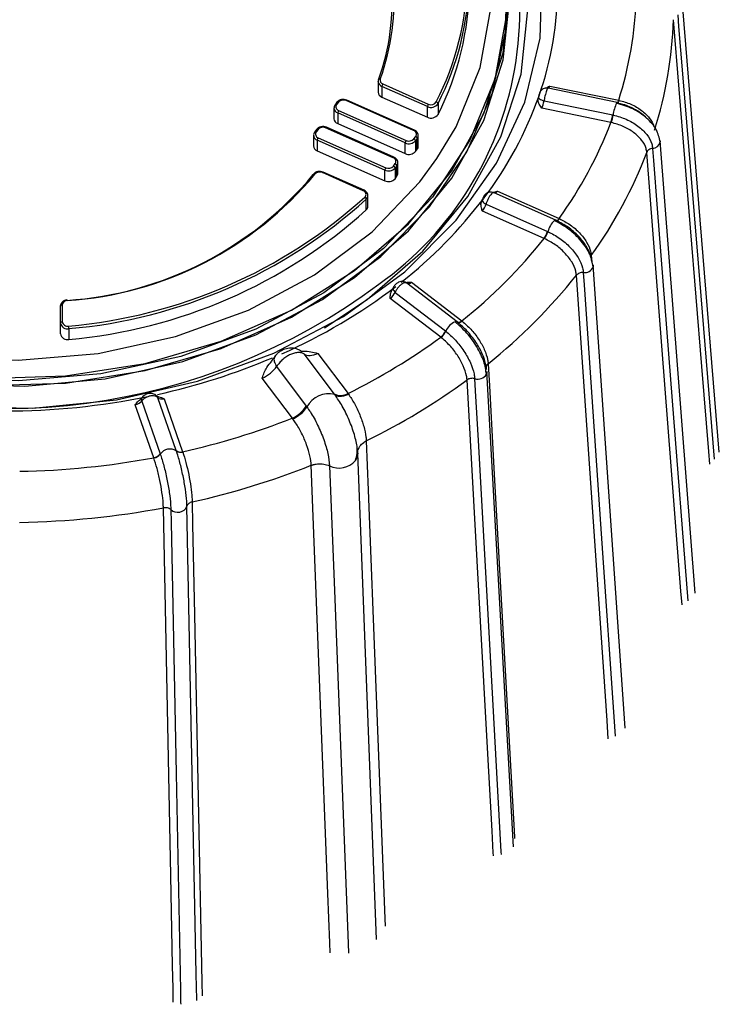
# Model space of a CAD drawing. Extents: x 5 to 297, y -3 to 205.
# Tile 23 of 35: x 108.2 to 111.96, y 157.88 to 163.18. Entities that reach past the tile are written whole.
import ezdxf

# ---------------------------------------------------------------- set-up
doc = ezdxf.new("R2010")
doc.units = 0
doc.layers.get('0').update_dxf_attribs({"linetype": 'CONTINUOUS'})

msp = doc.modelspace()

# ---------------------------------------------------------------- linework, layer by layer
at = {"color": 7, "linetype": 'CONTINUOUS'}
for p, q in [((111.9623, 160.8518), (111.7663, 163.2434)), ((110.1264, 162.8472), (110.1264, 162.7896)), ((110.1514, 162.8336), (110.396, 162.7251)), ((110.391, 162.712), (110.1464, 162.8206)), ((110.1464, 162.8206), (110.1464, 162.763)), ((111.4125, 162.7343), (111.041, 162.8108)), ((111.0495, 162.8222), (111.4208, 162.7457)), ((109.9044, 162.7351), (109.8944, 162.7218)), ((109.9124, 162.7355), (109.9024, 162.7222)), ((110.3171, 162.5826), (109.9534, 162.744)), ((110.3212, 162.5853), (109.9574, 162.7467)), ((110.1464, 162.763), (110.391, 162.6544)), ((110.4483, 162.7276), (110.4483, 162.67)), ((110.9892, 162.7651), (110.9872, 162.7554)), ((110.9899, 162.7673), (110.9892, 162.7653)), ((111.0193, 162.7428), (111.3883, 162.6668)), ((111.4208, 162.7457), (111.4225, 162.7454)), ((109.8884, 162.7043), (109.8884, 162.6467)), ((110.2721, 162.5162), (109.9084, 162.6777)), ((109.9084, 162.6777), (109.9084, 162.6201)), ((109.9134, 162.6907), (110.2771, 162.5293)), ((110.391, 162.6544), (110.391, 162.712)), ((111.379, 162.626), (111.0077, 162.7025)), ((109.9084, 162.6201), (110.2721, 162.4587)), ((111.3883, 162.6668), (111.3904, 162.6664)), ((109.7944, 162.5887), (109.7844, 162.5754)), ((109.8024, 162.5891), (109.7924, 162.5758)), ((110.2071, 162.4361), (109.8434, 162.5975)), ((110.2112, 162.4388), (109.8474, 162.6003)), ((109.7784, 162.5578), (109.7784, 162.5003)), ((110.1621, 162.3698), (109.7984, 162.5312)), ((109.7984, 162.5312), (109.7984, 162.4736)), ((109.8034, 162.5443), (110.1671, 162.3828)), ((110.2721, 162.4587), (110.2721, 162.5162)), ((110.3181, 162.5377), (110.3281, 162.5511)), ((110.3368, 162.5408), (110.3268, 162.5275)), ((110.3268, 162.5275), (110.3268, 162.4699)), ((110.3368, 162.4832), (110.3368, 162.5408)), ((110.3421, 162.4986), (110.3421, 162.5562)), ((111.8332, 160.0926), (111.6437, 162.527)), ((109.7984, 162.4736), (110.1621, 162.3122)), ((110.3268, 162.4699), (110.3368, 162.4832)), ((110.2321, 162.3522), (110.2321, 162.4097)), ((110.046, 162.2591), (109.8265, 162.3565)), ((110.05, 162.2618), (109.8306, 162.3592)), ((110.1621, 162.3122), (110.1621, 162.3698)), ((110.2081, 162.3913), (110.2181, 162.4046)), ((110.2268, 162.3944), (110.2168, 162.381)), ((110.2168, 162.381), (110.2168, 162.3235)), ((110.2268, 162.3368), (110.2268, 162.3944)), ((110.2168, 162.3235), (110.2268, 162.3368)), ((111.0827, 162.1004), (110.7497, 162.2481)), ((110.7677, 162.257), (111.1006, 162.1093)), ((110.0621, 162.1558), (110.0621, 162.2134)), ((110.071, 162.2339), (110.071, 162.2327)), ((110.071, 162.1752), (110.071, 162.2327)), ((110.6867, 162.2111), (110.6824, 162.1992)), ((111.02, 162.002), (110.6871, 162.1497)), ((110.707, 162.1869), (111.0379, 162.04)), ((111.1006, 162.1093), (111.1022, 162.1086)), ((111.0379, 162.04), (111.0397, 162.0392)), ((111.4555, 159.3665), (111.284, 161.8593)), ((110.2069, 161.7362), (110.2002, 161.7235)), ((110.2815, 161.7606), (110.2801, 161.7613)), ((110.5521, 161.5528), (110.2804, 161.7617)), ((110.3052, 161.7672), (110.577, 161.5582)), ((110.463, 161.4706), (110.1912, 161.6796)), ((110.2182, 161.712), (110.4884, 161.5043)), ((108.4161, 161.547), (108.4161, 161.6384)), ((108.4261, 161.6448), (108.4261, 161.5534)), ((108.4161, 161.4894), (108.4161, 161.547)), ((108.4617, 161.5166), (108.4617, 161.459)), ((110.5541, 161.551), (110.5532, 161.5518)), ((110.577, 161.5582), (110.5783, 161.5572)), ((110.4884, 161.5043), (110.4898, 161.5031)), ((109.8892, 161.1667), (109.7298, 161.3789)), ((109.8022, 161.3837), (109.9642, 161.168)), ((109.5798, 161.3123), (109.7392, 161.1001)), ((109.6642, 161.0349), (109.5022, 161.2506)), ((110.8537, 158.728), (110.7119, 161.2858)), ((109.0393, 160.8612), (108.9404, 161.1449)), ((108.9744, 161.1395), (109.0739, 160.8541)), ((109.8927, 161.162), (109.8892, 161.1667)), ((109.8927, 161.162), (109.8927, 161.162)), ((109.9642, 161.168), (109.9665, 161.1647)), ((108.9182, 160.822), (108.8187, 161.1075)), ((108.8539, 161.1271), (108.9528, 160.8434)), ((109.7392, 161.1001), (109.7427, 161.0954)), ((109.7427, 161.0954), (109.7427, 161.0954)), ((109.6667, 161.0316), (109.6642, 161.0349)), ((110.0621, 160.9126), (110.0621, 160.9126)), ((108.9528, 160.8434), (108.9533, 160.8418)), ((109.0398, 160.8596), (109.0393, 160.8612)), ((109.0739, 160.8541), (109.0743, 160.8527)), ((109.7664, 160.7814), (109.7664, 160.7814))]:
    msp.add_line(p, q, dxfattribs=at)
at = {"color": 8, "linetype": 'CONTINUOUS'}
for p, q in [((111.2734, 161.911), (111.2757, 161.8771)), ((110.1179, 158.2286), (110.0162, 160.8461))]:
    msp.add_line(p, q, dxfattribs=at)
at = {"color": 8, "linetype": 'CONTINUOUS', "flags": 128}
for points in [[(110.4428, 162.4318), (110.5461, 162.6036), (110.6754, 162.9214), (110.7349, 163.2512), (110.723, 163.584), (110.6399, 163.9108), (110.488, 164.2226), (110.2714, 164.511), (109.9961, 164.768), (109.6694, 164.9867), (109.3004, 165.161), (108.8991, 165.2863), (108.4764, 165.3592), (108.0439, 165.3775), (107.6133, 165.3409), (107.1965, 165.2503), (106.8048, 165.1082)], [(109.8372, 161.5213), (110.0667, 161.6733), (110.3672, 161.9341), (110.6094, 162.2285), (110.787, 162.5489), (110.8954, 162.8871), (110.9319, 163.2343), (110.8954, 163.5815), (110.787, 163.9197), (110.6094, 164.2401), (110.4079, 164.4918)], [(110.8164, 163.4), (110.8147, 163.1984), (110.7534, 162.8585), (110.6202, 162.5311), (110.4186, 162.2249), (110.1542, 161.9485), (109.8343, 161.7092), (109.4675, 161.5137), (109.0638, 161.3673), (108.6343, 161.2739), (108.1906, 161.2361), (107.7449, 161.255), (107.3093, 161.3301), (106.8958, 161.4592), (106.5155, 161.6389), (106.1789, 161.8642), (105.8951, 162.1291), (105.6719, 162.4262), (105.5154, 162.7476), (105.4298, 163.0843), (105.4158, 163.4)], [(111.7382, 163.2064), (111.7434, 163.1427), (111.7643, 162.8879), (111.8478, 161.8687), (111.9341, 160.8151)], [(111.9115, 160.7882), (111.9059, 160.8564), (111.8684, 161.3138), (111.7155, 163.1794)], [(109.9574, 162.7467), (109.9569, 162.7468), (109.9562, 162.7466), (109.9553, 162.746), (109.9544, 162.7451), (109.9534, 162.744)], [(110.9892, 162.7653), (110.9891, 162.7642), (110.9896, 162.7608), (110.9917, 162.7574), (110.9951, 162.7539), (110.9997, 162.7506), (111.0055, 162.7476), (111.012, 162.745), (111.0193, 162.7428)], [(111.4208, 162.7457), (111.4193, 162.7419), (111.4179, 162.7386), (111.4166, 162.7359), (111.4153, 162.7339), (111.4142, 162.7327), (111.4131, 162.7321), (111.4127, 162.7321)], [(111.4225, 162.7454), (111.4211, 162.7415), (111.4197, 162.7382), (111.4184, 162.7355), (111.4172, 162.7335), (111.4161, 162.7323), (111.4151, 162.7317), (111.4147, 162.7317)], [(109.8474, 162.6003), (109.8469, 162.6004), (109.8462, 162.6001), (109.8453, 162.5996), (109.8444, 162.5987), (109.8434, 162.5975)], [(110.3212, 162.5853), (110.3206, 162.5854), (110.3199, 162.5852), (110.319, 162.5846), (110.3181, 162.5837), (110.3171, 162.5826)], [(111.7618, 160.0298), (111.756, 160.1045), (111.7198, 160.5694), (111.5721, 162.4654)], [(111.6031, 162.487), (111.6081, 162.4222), (111.6283, 162.1633), (111.709, 161.1274), (111.7927, 160.0518)], [(110.2112, 162.4388), (110.2106, 162.4389), (110.2099, 162.4387), (110.209, 162.4382), (110.2081, 162.4373), (110.2071, 162.4361)], [(109.8265, 162.3565), (109.8275, 162.3576), (109.8285, 162.3585), (109.8293, 162.3591), (109.8301, 162.3593), (109.8306, 162.3592)], [(110.046, 162.2591), (110.047, 162.2603), (110.0479, 162.2611), (110.0488, 162.2617), (110.0495, 162.2619), (110.05, 162.2618)], [(110.6868, 162.2114), (110.6864, 162.2099), (110.6866, 162.2062), (110.6882, 162.2023), (110.6912, 162.1982), (110.6954, 162.1942), (110.7008, 162.1904), (110.707, 162.1869)], [(111.1006, 162.1093), (111.0978, 162.1059), (111.0951, 162.103), (111.0925, 162.1007), (111.0901, 162.0991), (111.0878, 162.0982), (111.0858, 162.098), (111.0853, 162.098)], [(111.1022, 162.1086), (111.0994, 162.1051), (111.0967, 162.1023), (111.0942, 162.1), (111.0917, 162.0984), (111.0895, 162.0974), (111.0876, 162.0972), (111.0861, 162.0975)], [(111.3649, 159.309), (111.3581, 159.4081), (111.3256, 159.88), (111.1932, 161.8043)], [(111.2304, 161.8189), (111.2349, 161.7532), (111.253, 161.4904), (111.3253, 160.4391), (111.402, 159.3244)], [(110.2069, 161.7362), (110.2064, 161.7346), (110.2061, 161.7305), (110.2072, 161.726), (110.2096, 161.7213), (110.2133, 161.7166), (110.2182, 161.712)], [(110.577, 161.5582), (110.5731, 161.5555), (110.5693, 161.5533), (110.5656, 161.5516), (110.5621, 161.5506), (110.5589, 161.5503), (110.5561, 161.5505), (110.5537, 161.5514), (110.5526, 161.5521)], [(110.5783, 161.5572), (110.5744, 161.5545), (110.5706, 161.5522), (110.5669, 161.5506), (110.5635, 161.5496), (110.5603, 161.5492), (110.5575, 161.5494), (110.5551, 161.5503), (110.5541, 161.551)], [(110.718, 161.3282), (110.7246, 161.2087), (110.7511, 160.731), (110.8592, 158.7823), (110.8597, 158.7731)], [(110.7467, 158.6802), (110.7466, 158.6809), (110.7458, 158.6951), (110.7392, 158.8146), (110.7127, 159.2924), (110.6046, 161.241)], [(110.6454, 161.2478), (110.6491, 161.1813), (110.6639, 160.9151), (110.723, 159.8505), (110.7867, 158.7019), (110.7875, 158.6875)], [(108.9351, 161.1536), (108.9376, 161.1504), (108.9404, 161.1449)], [(110.0621, 160.9126), (110.0725, 160.6473), (110.1138, 159.586), (110.1622, 158.3423), (110.1638, 158.3006)], [(109.8683, 158.1582), (109.8662, 158.2109), (109.8559, 158.4765), (109.8146, 159.5386), (109.7664, 160.7814)], [(109.8642, 160.7787), (109.8695, 160.6443), (109.8904, 160.1069), (109.9642, 158.2084), (109.9662, 158.1554)], [(109.0235, 157.8914), (109.0223, 157.9525), (109.022, 157.9669), (109.0195, 158.0882), (109.0098, 158.5735), (108.9703, 160.5526)], [(109.1252, 160.5845), (109.1276, 160.4632), (109.1373, 159.978), (109.1769, 157.9988), (109.1783, 157.9263)], [(109.0101, 160.5428), (109.0114, 160.4752), (109.0168, 160.2049), (109.0385, 159.1236), (109.0618, 157.9571), (109.0631, 157.8895), (109.0633, 157.8806)]]:
    msp.add_lwpolyline(points, dxfattribs=at)
at = {"color": 7, "linetype": 'CONTINUOUS', "flags": 128}
for points in [[(105.4063, 163.5048), (105.4063, 163.1685), (105.4765, 162.8365), (105.6151, 162.5175), (105.8184, 162.2198), (106.0812, 161.9509), (106.3967, 161.7179), (106.7568, 161.5269), (107.1521, 161.3827), (107.5723, 161.2892), (108.0067, 161.2486), (108.4438, 161.2622), (108.8725, 161.3294), (109.2816, 161.4487), (109.6605, 161.6168), (109.9994, 161.8295), (110.2895, 162.0813), (110.5233, 162.3655), (110.6948, 162.6749), (110.7995, 163.0014), (110.8347, 163.3366)], [(105.2228, 163.1963), (105.2821, 162.8498), (105.4113, 162.5147), (105.607, 162.1993), (105.8645, 161.9113), (106.1775, 161.6578), (106.5381, 161.4451), (106.9377, 161.2783), (107.3662, 161.1617), (107.8133, 161.098), (108.2678, 161.0888), (108.7185, 161.1344), (109.1544, 161.2337), (109.5648, 161.3841), (109.9395, 161.5821), (110.2692, 161.8226), (110.546, 162.0999), (110.7629, 162.407), (110.9147, 162.7364), (110.9976, 163.0801), (111.0095, 163.4294)], [(105.4142, 163.3709), (105.4118, 163.2837), (105.4469, 162.9502), (105.551, 162.6254), (105.7216, 162.3177), (105.9542, 162.0349), (106.2428, 161.7845), (106.5799, 161.5729), (106.9568, 161.4057), (107.3637, 161.287), (107.7902, 161.2201), (108.225, 161.2067), (108.6571, 161.247), (109.0751, 161.3401), (109.4683, 161.4835)], [(109.4683, 161.4835), (109.8264, 161.6735), (110.1403, 161.9052), (110.4018, 162.1727), (110.604, 162.4689), (110.7418, 162.7862), (110.8116, 163.1164), (110.818, 163.3709)], [(105.3975, 163.2983), (105.4063, 163.1301), (105.4765, 162.7982), (105.6151, 162.4792), (105.8184, 162.1814), (106.0812, 161.9125), (106.3967, 161.6796), (106.7568, 161.4885), (107.1521, 161.3443), (107.5723, 161.2508), (108.0067, 161.2102), (108.4438, 161.2238), (108.8725, 161.291), (109.2816, 161.4103), (109.6605, 161.5785), (109.9994, 161.7912), (110.2895, 162.0429), (110.5233, 162.3271), (110.6948, 162.6365), (110.7995, 162.9631), (110.8347, 163.2983)], [(110.1265, 162.845), (110.1265, 162.8454), (110.1264, 162.8472)], [(110.1375, 162.8598), (110.1356, 162.8601), (110.1338, 162.8601), (110.1322, 162.8599), (110.1307, 162.8594), (110.1295, 162.8587), (110.1286, 162.8578), (110.1281, 162.8567), (110.1279, 162.8555)], [(111.4125, 162.7343), (111.4121, 162.7343), (111.4098, 162.732), (111.4089, 162.7305)], [(111.4147, 162.7317), (111.4142, 162.732), (111.4135, 162.7329)], [(105.7222, 162.5388), (105.7442, 162.5018), (105.9608, 162.2135), (106.2362, 161.9565), (106.5628, 161.7378), (106.9319, 161.5634), (107.3332, 161.4381), (107.7559, 161.3653), (108.1884, 161.347), (108.6189, 161.3836), (109.0358, 161.4742), (109.4275, 161.6163), (109.7835, 161.806), (110.094, 162.0382), (110.3505, 162.3065), (110.4428, 162.4318)], [(111.6437, 162.527), (111.6437, 162.5254), (111.6436, 162.5219)], [(111.0861, 162.0975), (111.0859, 162.0977), (111.0845, 162.0988)], [(111.284, 161.8593), (111.284, 161.8587), (111.2831, 161.8496)], [(108.4161, 161.6384), (108.4163, 161.6397), (108.4169, 161.6409), (108.4178, 161.642), (108.4191, 161.643), (108.4206, 161.6438), (108.4223, 161.6443), (108.4242, 161.6447), (108.4261, 161.6448)], [(108.4161, 161.547), (108.4163, 161.5483), (108.4169, 161.5495), (108.4178, 161.5506), (108.4191, 161.5515), (108.4206, 161.5523), (108.4223, 161.5529), (108.4242, 161.5533), (108.4261, 161.5534)], [(110.7119, 161.2857), (110.7107, 161.2755), (110.709, 161.2711)], [(110.0162, 160.8461), (110.0133, 160.8257), (110.0038, 160.8071)], [(109.1502, 157.9003), (109.1501, 157.9069), (109.1488, 157.975), (109.1474, 158.0426), (109.142, 158.3129), (109.1204, 159.3942), (109.0971, 160.5607)]]:
    msp.add_lwpolyline(points, dxfattribs=at)
at = {"color": 8, "linetype": 'CONTINUOUS'}
for centre, radius, start, end in [((109.089, 163.2237), 1.7991, 305.3164, 37.8573), ((110.1573, 162.8498), 0.0312, 188.8588, 249.5134), ((109.9087, 162.7299), 0.00675, 56.4007, 129.1956), ((111.6458, 162.6271), 0.2584, 156.4126, 171.2571), ((109.9185, 162.7061), 0.0302, 183.3093, 250.4027), ((109.8987, 162.7166), 0.00675, 56.4014, 129.1916), ((109.7887, 162.5702), 0.00674, 56.3965, 129.2214), ((109.7987, 162.5835), 0.00675, 56.4007, 129.1956), ((109.8085, 162.5596), 0.0302, 183.3093, 250.4027), ((110.3167, 162.5564), 0.0254, 322.1142, 359.3285), ((111.6006, 162.5308), 0.0439, 273.2413, 348.2834), ((110.2067, 162.41), 0.0254, 322.1142, 359.3285), ((109.7819, 162.3425), 0.00673, 56.2147, 128.9991), ((110.0446, 162.2332), 0.0264, 311.6135, 359.0541), ((108.727, 163.7098), 2.4691, 308.0995, 322.8297), ((111.1614, 162.0067), 0.126, 133.3665, 165.038), ((111.2379, 161.8667), 0.0483, 261.1063, 339.32), ((108.4457, 161.6678), 0.00655, 359.1262, 31.8485), ((110.5769, 161.4673), 0.0941, 112.9463, 157.648), ((108.1832, 164.6062), 3.5253, 282.3856, 292.9552), ((110.6628, 161.2989), 0.054, 251.2914, 328.9238), ((108.8735, 161.1346), 0.021, 147.5056, 200.8994), ((109.9158, 160.8824), 0.1158, 243.5821, 319.4627)]:
    msp.add_arc(centre, radius, start, end, dxfattribs=at)
at = {"color": 7, "linetype": 'CONTINUOUS'}
for centre, radius, start, end in [((109.0973, 163.4258), 1.5082, 332.8158, 25.3404), ((109.1013, 163.4194), 1.5143, 332.8158, 25.3404), ((108.9906, 163.2776), 1.2206, 339.9849, 30.3432), ((108.9867, 163.2712), 1.2146, 339.9849, 30.3432), ((109.0854, 163.3669), 1.5307, 332.9172, 359.8257), ((109.2973, 163.365), 1.7961, 340.6509, 359.9113), ((109.4674, 163.3657), 2.0493, 342.3914, 358.1708), ((109.5467, 163.2446), 2.1698, 342.2857, 358.2765), ((110.158, 162.8539), 0.0213, 163.9057, 251.9831), ((110.1718, 162.8183), 0.0255, 143.1412, 174.9407), ((110.1561, 162.7911), 0.0297, 182.8234, 250.9971), ((109.9386, 162.7122), 0.035, 64.9916, 138.2848), ((110.4108, 162.7525), 0.0451, 243.9639, 326.3985), ((110.4164, 162.7098), 0.0255, 143.1412, 174.9407), ((110.4108, 162.7554), 0.0338, 243.9639, 326.3985), ((110.4366, 162.725), 0.012, 12.4189, 78.593), ((109.0713, 163.4488), 2.037, 322.8283, 340.534), ((109.9193, 162.7105), 0.0206, 145.175, 253.2608), ((109.9338, 162.6754), 0.0255, 143.1412, 174.9407), ((109.9185, 162.6485), 0.0302, 183.4242, 250.3963), ((110.4108, 162.6949), 0.0451, 243.9639, 326.3985), ((109.2092, 163.4619), 2.3253, 324.43, 338.9323), ((111.174, 162.6941), 0.216, 341.6403, 352.7525), ((111.172, 162.696), 0.2204, 341.3791, 352.2734), ((109.8093, 162.564), 0.0206, 145.175, 253.2608), ((109.8286, 162.5658), 0.035, 64.9916, 138.2848), ((110.3112, 162.5628), 0.0206, 325.175, 73.2608), ((109.8238, 162.529), 0.0255, 143.1412, 174.9407), ((110.2975, 162.514), 0.0255, 143.1412, 174.9407), ((110.2919, 162.5586), 0.0467, 244.9916, 318.2848), ((110.2919, 162.5611), 0.035, 244.9916, 318.2848), ((110.3133, 162.5249), 0.0137, 10.8316, 69.6139), ((110.3233, 162.5382), 0.0137, 10.8316, 69.6139), ((109.8085, 162.5021), 0.0302, 183.4242, 250.3963), ((110.2919, 162.501), 0.0467, 244.9916, 318.2848), ((110.3167, 162.4989), 0.0254, 322.1121, 359.4521), ((109.2733, 163.3465), 2.462, 324.3327, 339.0296), ((110.2012, 162.4164), 0.0206, 325.175, 73.2608), ((109.8117, 162.3247), 0.0351, 65.0098, 138.1218), ((110.1875, 162.3675), 0.0255, 143.1412, 174.9407), ((110.1819, 162.4121), 0.0467, 244.9916, 318.2848), ((110.1819, 162.4146), 0.035, 244.9916, 318.2848), ((110.2033, 162.3785), 0.0137, 10.8316, 69.6139), ((110.2133, 162.3918), 0.0137, 10.8316, 69.6139), ((108.326, 163.5514), 1.8866, 273.7995, 320.2712), ((108.3266, 163.5606), 1.8971, 273.7995, 320.2712), ((109.7804, 162.3457), 0.00343, 143.5126, 182.1836), ((110.1819, 162.3546), 0.0467, 244.9916, 318.2848), ((110.2067, 162.3524), 0.0254, 322.1121, 359.4521), ((110.0402, 162.2394), 0.0205, 313.69, 73.5671), ((108.222, 164.2553), 2.7352, 274.9973, 312.0602), ((108.2224, 164.2523), 2.7461, 274.9973, 312.0602), ((110.0465, 162.2109), 0.0158, 9.1277, 60.3654), ((108.2224, 164.1947), 2.7461, 274.9973, 312.0602), ((110.0446, 162.1756), 0.0264, 311.6135, 359.0541), ((111.0809, 162.0916), 0.00892, 78.072, 131.9083), ((110.9271, 162.0689), 0.1145, 324.2068, 345.3734), ((110.928, 162.0693), 0.1157, 323.9703, 344.9048), ((108.8076, 163.7676), 2.8306, 308.6914, 321.409), ((108.8481, 163.67), 2.9968, 308.606, 321.4944), ((108.1078, 164.4715), 3.3854, 248.6583, 306.6594), ((108.3884, 164.1471), 3.0224, 293.7864, 307.3338), ((108.4521, 161.6415), 0.0262, 89.5826, 172.7284), ((108.4533, 161.5533), 0.0377, 189.6418, 282.8049), ((108.454, 161.5581), 0.0283, 189.6418, 282.8049), ((108.3692, 161.5145), 0.0924, 1.2672, 10.0015), ((110.5448, 161.54), 0.0147, 60.2311, 108.431), ((108.4533, 161.4958), 0.0377, 189.6418, 282.8049), ((108.4451, 164.2345), 3.4222, 296.3521, 306.1326), ((110.4122, 161.5352), 0.0822, 308.2045, 337.8869), ((110.4133, 161.5349), 0.0829, 307.995, 337.4362), ((108.463, 164.1666), 3.6257, 296.1719, 306.2055), ((108.1183, 164.8988), 3.8251, 269.968, 281.5891), ((109.8595, 161.0345), 0.1317, 75.4004, 152.4622), ((109.9255, 161.232), 0.0748, 240.9147, 301.1139), ((109.5965, 161.1885), 0.1679, 293.8064, 328.2324), ((108.1856, 164.8094), 4.0537, 282.6569, 291.392), ((108.1188, 165.1202), 4.3719, 271.0216, 280.5354), ((108.9086, 160.8763), 0.0551, 280.0108, 323.2833), ((108.9092, 160.8752), 0.0553, 279.8283, 322.8802), ((109.0064, 160.8028), 0.0659, 59.5357, 143.7407), ((109.0631, 160.8895), 0.037, 229.9061, 286.9889), ((109.0634, 160.8881), 0.037, 230.3409, 287.1448), ((108.1903, 164.771), 4.2897, 282.5882, 291.5565), ((108.1189, 165.1021), 4.6285, 270.9577, 280.5994), ((109.047, 160.5834), 0.055, 227.733, 335.5433)]:
    msp.add_arc(centre, radius, start, end, dxfattribs=at)
at = {"color": 8, "linetype": 'CONTINUOUS'}
for centre, major_axis, ratio, start_param, end_param in [((111.0535, 162.847), (0.0106, 0.0387), 0.084626, 3.471469, 4.040864), ((110.7713, 162.281), (0.0185, 0.0356), 0.2384, 3.401322, 4.102613)]:
    msp.add_ellipse(centre, major_axis=major_axis, ratio=ratio, start_param=start_param, end_param=end_param, dxfattribs=at)
at = {"color": 7, "linetype": 'CONTINUOUS'}
for centre, major_axis, ratio, start_param, end_param in [((111.0118, 162.7273), (0.0106, 0.0387), 0.084626, 4.040864, 5.150425), ((110.6907, 162.1737), (0.0185, 0.0356), 0.2384, 4.102613, 5.212174), ((110.3082, 161.7905), (0.0261, 0.0304), 0.370761, 3.091356, 4.200917), ((110.1942, 161.7029), (0.0261, 0.0304), 0.370761, 4.200917, 5.310478), ((109.8074, 161.4407), (0.0825, 0.0566), 0.472694, 3.292012, 4.338517), ((109.5075, 161.3076), (0.0825, 0.0566), 0.472694, 4.338517, 5.385022), ((108.9755, 161.162), (0.0381, 0.0122), 0.537052, 3.403793, 4.513354), ((108.8197, 161.1299), (0.0381, 0.0122), 0.537052, 4.513354, 5.622914)]:
    msp.add_ellipse(centre, major_axis=major_axis, ratio=ratio, start_param=start_param, end_param=end_param, dxfattribs=at)
for points, knots in [([(110.1281, 162.8568), (110.1268, 162.853), (110.1254, 162.8489), (110.1266, 162.8449), (110.1267, 162.8446)], [0, 0, 0, 0, 0.921222, 1, 1, 1, 1]), ([(111.0409, 162.8102), (111.0378, 162.8109), (111.0305, 162.8125), (111.0195, 162.8099), (111.0099, 162.8049), (111.0031, 162.7989), (110.9984, 162.7925), (110.995, 162.786), (110.9925, 162.7791), (110.9904, 162.7717), (110.9896, 162.7671), (110.9893, 162.7653)], [0, 0, 0, 0, 0.119398, 0.280308, 0.413697, 0.525843, 0.623705, 0.714009, 0.817406, 0.928128, 1, 1, 1, 1]), ([(111.0261, 162.8106), (111.0336, 162.8145), (111.0413, 162.8186), (111.0493, 162.8221), (111.0495, 162.8222)], [0, 0, 0, 0, 0.9796686, 1, 1, 1, 1]), ([(109.9574, 162.7467), (109.9528, 162.7483), (109.9434, 162.7514), (109.9279, 162.7503), (109.9137, 162.745), (109.9074, 162.7383), (109.9044, 162.7351)], [0, 0, 0, 0, 0.246102, 0.502336, 0.763227, 1, 1, 1, 1]), ([(111.0077, 162.7025), (111.0076, 162.7026), (111.0024, 162.7096), (110.9929, 162.7229), (110.9852, 162.743), (110.9876, 162.7554), (110.9887, 162.7606)], [0, 0, 0, 0, 0.007086, 0.393088, 0.745763, 1, 1, 1, 1]), ([(111.6436, 162.5219), (111.639, 162.5438), (111.6299, 162.5875), (111.5749, 162.6509), (111.4985, 162.7033), (111.4387, 162.7215), (111.4089, 162.7305)], [0, 0, 0, 0, 0.2515653, 0.502247, 0.7518037, 1, 1, 1, 1]), ([(111.4147, 162.7307), (111.4211, 162.7296), (111.4514, 162.7245), (111.5041, 162.7013), (111.5521, 162.6722), (111.5671, 162.6535), (111.5699, 162.65)], [0, 0, 0, 0, 0.1063615, 0.5046956, 0.9067624, 1, 1, 1, 1]), ([(109.8944, 162.7218), (109.8922, 162.7184), (109.8886, 162.7129), (109.889, 162.7067), (109.8891, 162.7044)], [0, 0, 0, 0, 0.6331894, 1, 1, 1, 1]), ([(111.3808, 162.6257), (111.3808, 162.6257), (111.3802, 162.6258), (111.3796, 162.6259), (111.379, 162.626)], [0, 0, 0, 0, 0.04216, 1, 1, 1, 1]), ([(111.5721, 162.4654), (111.5711, 162.4724), (111.5679, 162.4941), (111.547, 162.532), (111.5036, 162.5735), (111.446, 162.6077), (111.4026, 162.6197), (111.3808, 162.6257)], [0, 0, 0, 0, 0.106017, 0.329449, 0.552934, 0.776462, 1, 1, 1, 1]), ([(111.3904, 162.6664), (111.4145, 162.6597), (111.4627, 162.6463), (111.5268, 162.6082), (111.575, 162.5619), (111.5985, 162.5194), (111.6019, 162.495), (111.6031, 162.487)], [0, 0, 0, 0, 0.22259, 0.445284, 0.668029, 0.890783, 1, 1, 1, 1]), ([(109.7844, 162.5754), (109.7822, 162.5719), (109.7786, 162.5665), (109.779, 162.5602), (109.7791, 162.5579)], [0, 0, 0, 0, 0.633189, 1, 1, 1, 1]), ([(109.8474, 162.6003), (109.8428, 162.6018), (109.8334, 162.6049), (109.8179, 162.6038), (109.8037, 162.5985), (109.7974, 162.5919), (109.7944, 162.5887)], [0, 0, 0, 0, 0.246102, 0.502336, 0.763227, 1, 1, 1, 1]), ([(110.3414, 162.5561), (110.3416, 162.558), (110.3421, 162.5639), (110.3372, 162.5732), (110.3297, 162.581), (110.3235, 162.5841), (110.3212, 162.5853)], [0, 0, 0, 0, 0.1562236, 0.4781595, 0.8047035, 1, 1, 1, 1]), ([(111.6031, 162.487), (111.5995, 162.4862), (111.5924, 162.4846), (111.5834, 162.4796), (111.5761, 162.4732), (111.5735, 162.468), (111.5721, 162.4654)], [0, 0, 0, 0, 0.25, 0.5, 0.75, 1, 1, 1, 1]), ([(110.2314, 162.4097), (110.2316, 162.4116), (110.2321, 162.4174), (110.2272, 162.4267), (110.2197, 162.4345), (110.2135, 162.4377), (110.2112, 162.4388)], [0, 0, 0, 0, 0.1562236, 0.4781595, 0.8047035, 1, 1, 1, 1]), ([(109.8306, 162.3592), (109.826, 162.3608), (109.8166, 162.3639), (109.801, 162.3628), (109.7869, 162.3575), (109.7806, 162.3509), (109.7776, 162.3477)], [0, 0, 0, 0, 0.246618, 0.50339, 0.764828, 1, 1, 1, 1]), ([(110.0706, 162.234), (110.0702, 162.2374), (110.0693, 162.2447), (110.0621, 162.2549), (110.0542, 162.2594), (110.05, 162.2618)], [0, 0, 0, 0, 0.287499, 0.62164, 1, 1, 1, 1]), ([(110.7495, 162.2478), (110.7454, 162.2494), (110.7372, 162.2524), (110.7248, 162.2513), (110.7143, 162.2476), (110.7057, 162.2418), (110.698, 162.2338), (110.6911, 162.2235), (110.6885, 162.2151), (110.6872, 162.2112)], [0, 0, 0, 0, 0.158275, 0.310492, 0.438093, 0.558774, 0.682932, 0.851216, 1, 1, 1, 1]), ([(110.7408, 162.2503), (110.7495, 162.2527), (110.7584, 162.2551), (110.7675, 162.257), (110.7677, 162.257)], [0, 0, 0, 0, 0.979966, 1, 1, 1, 1]), ([(110.6871, 162.1497), (110.687, 162.1499), (110.6843, 162.1576), (110.68, 162.1723), (110.6783, 162.1896), (110.6824, 162.1976), (110.6831, 162.1989)], [0, 0, 0, 0, 0.0087, 0.482652, 0.915683, 1, 1, 1, 1]), ([(111.2831, 161.8496), (111.2791, 161.8719), (111.2711, 161.9163), (111.2224, 161.9888), (111.1546, 162.0547), (111.1015, 162.0838), (111.0749, 162.0983)], [0, 0, 0, 0, 0.251219, 0.501681, 0.751302, 1, 1, 1, 1]), ([(111.2754, 161.8789), (111.2744, 161.8871), (111.2713, 161.9122), (111.2502, 161.9592), (111.207, 162.0147), (111.1495, 162.065), (111.1062, 162.0876), (111.0845, 162.0988)], [0, 0, 0, 0, 0.109217, 0.331971, 0.554716, 0.77741, 1, 1, 1, 1]), ([(111.1022, 162.1086), (111.1216, 162.0984), (111.1605, 162.0779), (111.2121, 162.0325), (111.2508, 161.9825), (111.2696, 161.9405), (111.2725, 161.9182), (111.2734, 161.911)], [0, 0, 0, 0, 0.2235379, 0.4470656, 0.6705511, 0.8939826, 1, 1, 1, 1]), ([(111.0397, 162.0392), (111.0613, 162.0279), (111.1046, 162.0053), (111.162, 161.9548), (111.2052, 161.8992), (111.2262, 161.8522), (111.2294, 161.8272), (111.2304, 161.8189)], [0, 0, 0, 0, 0.2225903, 0.445284, 0.6680289, 0.8907827, 1, 1, 1, 1]), ([(111.0216, 162.0013), (111.0216, 162.0013), (111.021, 162.0015), (111.0205, 162.0017), (111.02, 162.002)], [0, 0, 0, 0, 0.04216, 1, 1, 1, 1]), ([(111.1932, 161.8043), (111.1923, 161.8114), (111.1894, 161.8337), (111.1706, 161.8757), (111.1318, 161.9256), (111.0801, 161.9708), (111.0411, 161.9911), (111.0216, 162.0013)], [0, 0, 0, 0, 0.106017, 0.329449, 0.552934, 0.776462, 1, 1, 1, 1]), ([(111.2304, 161.8189), (111.2267, 161.8189), (111.2194, 161.8188), (111.2089, 161.8157), (111.1997, 161.811), (111.1954, 161.8065), (111.1932, 161.8043)], [0, 0, 0, 0, 0.25, 0.5, 0.75, 1, 1, 1, 1]), ([(110.1912, 161.6796), (110.1912, 161.6797), (110.1912, 161.6877), (110.191, 161.7029), (110.1974, 161.7169), (110.2004, 161.7234)], [0, 0, 0, 0, 0.00972, 0.539255, 1, 1, 1, 1]), ([(110.2803, 161.7615), (110.2801, 161.7617), (110.2765, 161.7656), (110.2669, 161.7691), (110.2538, 161.771), (110.2417, 161.7689), (110.2304, 161.7639), (110.2192, 161.7549), (110.2105, 161.7451), (110.2081, 161.7377), (110.2075, 161.736)], [0, 0, 0, 0, 0.009951, 0.177598, 0.322996, 0.451802, 0.584017, 0.737019, 0.938318, 1, 1, 1, 1]), ([(110.267, 161.7644), (110.2693, 161.7649), (110.2814, 161.7679), (110.2946, 161.7672), (110.305, 161.7672), (110.3052, 161.7672)], [0, 0, 0, 0, 0.1855649, 0.9853193, 1, 1, 1, 1]), ([(108.4513, 161.6713), (108.4465, 161.6703), (108.4365, 161.6685), (108.4249, 161.6603), (108.4174, 161.6497), (108.4165, 161.6421), (108.4161, 161.6384)], [0, 0, 0, 0, 0.261174, 0.540172, 0.781255, 1, 1, 1, 1]), ([(110.709, 161.2711), (110.7057, 161.2937), (110.6993, 161.3388), (110.6598, 161.419), (110.6049, 161.4964), (110.5617, 161.5348), (110.5402, 161.554)], [0, 0, 0, 0, 0.250793, 0.501073, 0.750816, 1, 1, 1, 1]), ([(110.7091, 161.2968), (110.7083, 161.3052), (110.7057, 161.3308), (110.6885, 161.3817), (110.6532, 161.4451), (110.6063, 161.506), (110.5709, 161.5366), (110.5532, 161.5518)], [0, 0, 0, 0, 0.1092173, 0.3319711, 0.554716, 0.7774097, 1, 1, 1, 1]), ([(110.5783, 161.5572), (110.5942, 161.5434), (110.6259, 161.5159), (110.668, 161.461), (110.6996, 161.4038), (110.7149, 161.3584), (110.7172, 161.3355), (110.718, 161.3282)], [0, 0, 0, 0, 0.223538, 0.447066, 0.670551, 0.893983, 1, 1, 1, 1]), ([(110.4643, 161.4696), (110.4643, 161.4696), (110.4639, 161.47), (110.4634, 161.4703), (110.463, 161.4706)], [0, 0, 0, 0, 0.04216, 1, 1, 1, 1]), ([(110.6046, 161.241), (110.6039, 161.2484), (110.6015, 161.2712), (110.5861, 161.3166), (110.5544, 161.3736), (110.5121, 161.4284), (110.4803, 161.4559), (110.4643, 161.4696)], [0, 0, 0, 0, 0.106017, 0.329449, 0.552934, 0.776462, 1, 1, 1, 1]), ([(110.4898, 161.5031), (110.5075, 161.4878), (110.5428, 161.4573), (110.5896, 161.3963), (110.6249, 161.3327), (110.6421, 161.2819), (110.6446, 161.2563), (110.6454, 161.2478)], [0, 0, 0, 0, 0.22259, 0.445284, 0.668029, 0.890783, 1, 1, 1, 1]), ([(109.7122, 161.3953), (109.7065, 161.3989), (109.6959, 161.4054), (109.6744, 161.4119), (109.647, 161.4131), (109.6199, 161.4061), (109.5985, 161.3946), (109.5823, 161.3826), (109.5747, 161.3727), (109.5705, 161.3673)], [0, 0, 0, 0, 0.1305855, 0.2425788, 0.4205489, 0.6289794, 0.7660664, 0.8709914, 1, 1, 1, 1]), ([(109.5708, 161.3678), (109.5659, 161.36), (109.5609, 161.3519), (109.5519, 161.3433), (109.5516, 161.3431)], [0, 0, 0, 0, 0.971075, 1, 1, 1, 1]), ([(109.7298, 161.3789), (109.7252, 161.3818), (109.7161, 161.3874), (109.6968, 161.3889), (109.6761, 161.3857), (109.6548, 161.3781), (109.6335, 161.3668), (109.6128, 161.3516), (109.5936, 161.333), (109.5845, 161.3193), (109.5798, 161.3123)], [0, 0, 0, 0, 0.13451, 0.262694, 0.384533, 0.5, 0.615468, 0.737307, 0.865491, 1, 1, 1, 1]), ([(109.7095, 161.3959), (109.7148, 161.3961), (109.746, 161.3972), (109.7766, 161.3889), (109.8019, 161.3837), (109.8022, 161.3837)], [0, 0, 0, 0, 0.1691643, 0.990528, 1, 1, 1, 1]), ([(109.5022, 161.2506), (109.5023, 161.2508), (109.5091, 161.2702), (109.5193, 161.3031), (109.5435, 161.3306), (109.5532, 161.3416)], [0, 0, 0, 0, 0.006896, 0.604846, 1, 1, 1, 1]), ([(110.707, 161.3055), (110.707, 161.3053), (110.7067, 161.3023), (110.7079, 161.2995), (110.7091, 161.2968)], [0, 0, 0, 0, 0.063693, 1, 1, 1, 1]), ([(110.6454, 161.2478), (110.6419, 161.2485), (110.6348, 161.2498), (110.6237, 161.249), (110.6132, 161.2462), (110.6075, 161.2428), (110.6046, 161.241)], [0, 0, 0, 0, 0.25, 0.5, 0.75, 1, 1, 1, 1]), ([(108.8187, 161.1075), (108.8188, 161.1076), (108.824, 161.1145), (108.8312, 161.1252), (108.8426, 161.1329), (108.8463, 161.1354)], [0, 0, 0, 0, 0.012325, 0.683733, 1, 1, 1, 1]), ([(108.8558, 161.1459), (108.8545, 161.1442), (108.8524, 161.1414), (108.8475, 161.1378), (108.8456, 161.1363)], [0, 0, 0, 0, 0.60174, 1, 1, 1, 1]), ([(108.9404, 161.1449), (108.9375, 161.1473), (108.9317, 161.1522), (108.9179, 161.1553), (108.9021, 161.155), (108.8856, 161.1508), (108.8704, 161.1434), (108.8597, 161.1349), (108.8554, 161.1292), (108.8539, 161.1271)], [0, 0, 0, 0, 0.152063, 0.303355, 0.454679, 0.606485, 0.758807, 0.911455, 1, 1, 1, 1]), ([(108.935, 161.1534), (108.9318, 161.1564), (108.9254, 161.1624), (108.9126, 161.1673), (108.898, 161.1689), (108.8813, 161.1658), (108.8658, 161.158), (108.8589, 161.1492), (108.856, 161.1457)], [0, 0, 0, 0, 0.142348, 0.291618, 0.447065, 0.627516, 0.849836, 1, 1, 1, 1]), ([(108.9392, 161.1527), (108.9381, 161.1529), (108.9348, 161.1537), (108.9347, 161.1539), (108.9346, 161.1541)], [0, 0, 0, 0, 0.349595, 1, 1, 1, 1]), ([(108.9391, 161.1519), (108.9415, 161.1514), (108.9541, 161.1494), (108.9652, 161.1436), (108.9742, 161.1396), (108.9744, 161.1395)], [0, 0, 0, 0, 0.194183, 0.985475, 1, 1, 1, 1]), ([(109.8927, 161.162), (109.8983, 161.1588), (109.9094, 161.1525), (109.9333, 161.1535), (109.9531, 161.1589), (109.9637, 161.1635), (109.9665, 161.1647)], [0, 0, 0, 0, 0.322284, 0.644569, 0.904577, 1, 1, 1, 1]), ([(110.0162, 160.8461), (110.0156, 160.8558), (110.0137, 160.8851), (110, 160.9456), (109.9717, 161.0241), (109.9344, 161.1011), (109.9064, 161.1419), (109.8927, 161.162)], [0, 0, 0, 0, 0.110033, 0.334338, 0.55853, 0.783589, 1, 1, 1, 1]), ([(109.9665, 161.1647), (109.9772, 161.1484), (109.9989, 161.1153), (110.0278, 161.0534), (110.0496, 160.9905), (110.0601, 160.9428), (110.0616, 160.9199), (110.0621, 160.9126)], [0, 0, 0, 0, 0.219113, 0.445885, 0.671373, 0.896692, 1, 1, 1, 1]), ([(109.6667, 161.0316), (109.6696, 161.033), (109.6804, 161.0379), (109.7006, 161.0502), (109.7252, 161.0708), (109.7369, 161.0872), (109.7427, 161.0954)], [0, 0, 0, 0, 0.095423, 0.355431, 0.677716, 1, 1, 1, 1]), ([(109.7427, 161.0954), (109.7489, 161.0866), (109.7689, 161.0579), (109.8018, 160.9983), (109.8348, 160.9196), (109.8582, 160.8411), (109.8622, 160.7996), (109.8642, 160.7787)], [0, 0, 0, 0, 0.099328, 0.323224, 0.548481, 0.772602, 1, 1, 1, 1]), ([(109.7664, 160.7814), (109.7647, 160.7976), (109.7613, 160.8302), (109.7424, 160.8918), (109.7154, 160.9543), (109.6884, 161.0017), (109.6718, 161.0246), (109.6667, 161.0316)], [0, 0, 0, 0, 0.221241, 0.446484, 0.673228, 0.899052, 1, 1, 1, 1]), ([(110.0035, 160.8068), (110.0072, 160.8194), (110.0143, 160.8444), (110.0132, 160.8703), (110.0127, 160.883)], [0, 0, 0, 0, 0.507877, 1, 1, 1, 1]), ([(110.0162, 160.8461), (110.0162, 160.8469), (110.0162, 160.8512), (110.0175, 160.8641), (110.0261, 160.8842), (110.0428, 160.9008), (110.0558, 160.909), (110.0605, 160.9117), (110.0618, 160.9124), (110.062, 160.9126), (110.0621, 160.9126), (110.0621, 160.9126), (110.0621, 160.9126)], [0, 0, 0, 0, 0.027325, 0.169182, 0.498437, 0.827676, 0.956959, 0.989223, 0.997297, 0.999324, 0.999835, 1, 1, 1, 1]), ([(108.9186, 160.8207), (108.9186, 160.8207), (108.9185, 160.8212), (108.9183, 160.8216), (108.9182, 160.822)], [0, 0, 0, 0, 0.04216, 1, 1, 1, 1]), ([(108.9703, 160.5526), (108.97, 160.5601), (108.9691, 160.5836), (108.9635, 160.6333), (108.9518, 160.6993), (108.9362, 160.766), (108.9245, 160.8024), (108.9186, 160.8207)], [0, 0, 0, 0, 0.106017, 0.329449, 0.552934, 0.776462, 1, 1, 1, 1]), ([(108.9533, 160.8418), (108.9597, 160.8215), (108.9726, 160.781), (108.9897, 160.7069), (109.0026, 160.6335), (109.0088, 160.5778), (109.0098, 160.5514), (109.0101, 160.5428)], [0, 0, 0, 0, 0.22259, 0.445284, 0.668029, 0.890783, 1, 1, 1, 1]), ([(109.0971, 160.5607), (109.0968, 160.5693), (109.0958, 160.5957), (109.0895, 160.6514), (109.0765, 160.7248), (109.0593, 160.7989), (109.0463, 160.8394), (109.0398, 160.8596)], [0, 0, 0, 0, 0.109217, 0.331971, 0.554716, 0.77741, 1, 1, 1, 1]), ([(109.0743, 160.8527), (109.0801, 160.8345), (109.0916, 160.798), (109.107, 160.7313), (109.1185, 160.6652), (109.124, 160.6155), (109.1249, 160.592), (109.1252, 160.5845)], [0, 0, 0, 0, 0.223538, 0.447066, 0.670551, 0.893983, 1, 1, 1, 1]), ([(109.7664, 160.7814), (109.7664, 160.7814), (109.7664, 160.7814), (109.7664, 160.7814), (109.7664, 160.7814), (109.7665, 160.7814), (109.7667, 160.7814), (109.7669, 160.7815), (109.7673, 160.7816), (109.768, 160.7819), (109.7692, 160.7823), (109.7712, 160.7829), (109.7745, 160.784), (109.7799, 160.7855), (109.7884, 160.7874), (109.8063, 160.79), (109.8337, 160.7897), (109.8541, 160.7824), (109.8642, 160.7787)], [0, 0, 0, 0, 0.000176, 0.000444, 0.000911, 0.001725, 0.003132, 0.005554, 0.009696, 0.01675, 0.028696, 0.048755, 0.081886, 0.135233, 0.218259, 0.341885, 0.670939, 1, 1, 1, 1]), ([(109.0101, 160.5428), (109.0075, 160.5447), (109.0022, 160.5486), (108.9921, 160.5521), (108.9812, 160.5538), (108.9739, 160.553), (108.9703, 160.5526)], [0, 0, 0, 0, 0.25, 0.5, 0.75, 1, 1, 1, 1]), ([(109.1252, 160.5845), (109.1217, 160.5834), (109.1148, 160.5813), (109.1064, 160.5757), (109.1, 160.5687), (109.098, 160.5634), (109.0971, 160.5607)], [0, 0, 0, 0, 0.25, 0.5, 0.75, 1, 1, 1, 1])]:
    msp.add_open_spline(points, degree=3, knots=knots, dxfattribs=at)
at = {"color": 8, "linetype": 'CONTINUOUS'}
for points, knots in [([(111.0409, 162.8102), (111.0406, 162.8104), (111.0396, 162.8113), (111.0366, 162.8071), (111.0325, 162.7981), (111.028, 162.7846), (111.0239, 162.7686), (111.0209, 162.7541), (111.0197, 162.7459), (111.0193, 162.7428)], [0, 0, 0, 0, 0.060811, 0.228385, 0.395994, 0.564137, 0.73285, 0.901927, 1, 1, 1, 1]), ([(111.4225, 162.7454), (111.4442, 162.7393), (111.4876, 162.7272), (111.5453, 162.6928), (111.588, 162.6511), (111.6071, 162.6193), (111.61, 162.6035), (111.6102, 162.6025)], [0, 0, 0, 0, 0.245945, 0.491879, 0.737766, 0.983594, 1, 1, 1, 1]), ([(110.7495, 162.2475), (110.7487, 162.248), (110.7464, 162.2494), (110.7403, 162.246), (110.7322, 162.2382), (110.7236, 162.226), (110.7157, 162.2113), (110.7101, 162.1976), (110.7078, 162.1898), (110.707, 162.1869)], [0, 0, 0, 0, 0.084901, 0.248176, 0.411486, 0.575317, 0.739703, 0.904442, 1, 1, 1, 1]), ([(110.2801, 161.7613), (110.2784, 161.7624), (110.2746, 161.7648), (110.2652, 161.7631), (110.2537, 161.7571), (110.2416, 161.7471), (110.2304, 161.7342), (110.2225, 161.7219), (110.2193, 161.7146), (110.2182, 161.712)], [0, 0, 0, 0, 0.124379, 0.280611, 0.436876, 0.593638, 0.750932, 0.908565, 1, 1, 1, 1]), ([(109.5718, 161.3664), (109.5703, 161.3649), (109.5639, 161.3583), (109.5651, 161.339), (109.5749, 161.3212), (109.5798, 161.3123)], [0, 0, 0, 0, 0.137761, 0.568881, 1, 1, 1, 1]), ([(110.718, 161.3282), (110.7157, 161.3259), (110.7111, 161.3214), (110.7073, 161.3135), (110.7071, 161.3081), (110.707, 161.3055)], [0, 0, 0, 0, 0.341067, 0.682134, 1, 1, 1, 1])]:
    msp.add_open_spline(points, degree=3, knots=knots, dxfattribs=at)

doc.saveas('drawing.dxf')
